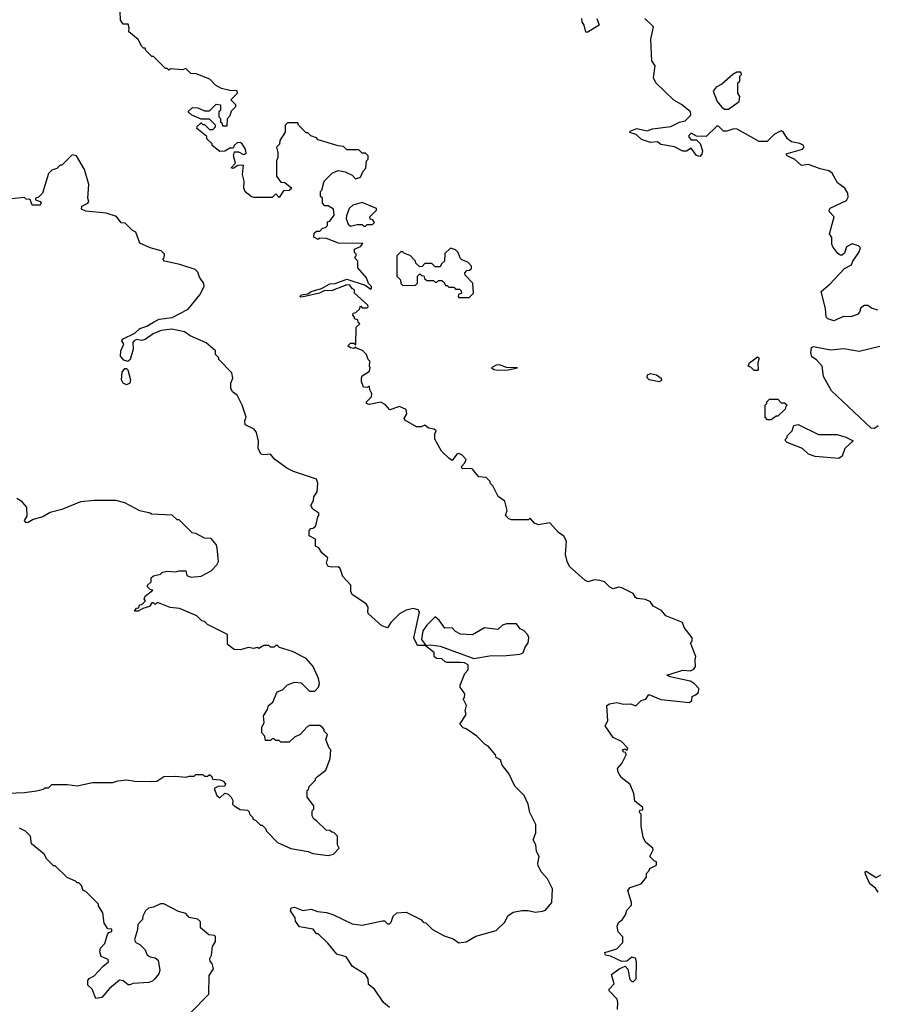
# Model space of a CAD drawing. Extents: x 2386423 to 2568864, y 578392 to 761999.
# Tile 140 of 256: x 2433176 to 2438231, y 658395 to 664197. Entities that reach past the tile are written whole.
import ezdxf

# ---------------------------------------------------------------- set-up
doc = ezdxf.new("R2010")
doc.units = 0

msp = doc.modelspace()

# ---------------------------------------------------------------- linework, layer by layer
at = {"layer": '0CON05XD'}
for points in [[(2436659.3, 658679.3), (2436630, 658685), (2436625, 658700), (2436695, 658722.5), (2436731.7, 658758.3), (2436731.7, 658791.7), (2436703, 658823), (2436698.8, 658855), (2436705, 658877.5), (2436726.4, 658893.6), (2436747, 658923), (2436755, 658950), (2436781.7, 658978.3), (2436782.5, 658995), (2436760, 659065), (2436775, 659082.5), (2436840, 659105), (2436870, 659145), (2436870, 659165), (2436887, 659183), (2436890, 659195), (2436930, 659215), (2436930, 659235), (2436915, 659240), (2436890, 659265), (2436910, 659305), (2436907.5, 659315), (2436865, 659350), (2436850.7, 659380.7), (2436840, 659445), (2436840, 659515), (2436830, 659525), (2436831.7, 659538.3), (2436848.3, 659541.7), (2436850, 659555), (2436801.7, 659591.7), (2436797, 659637), (2436775, 659690), (2436720.7, 659730.7), (2436703, 659763), (2436700, 659785), (2436726.1, 659813.9), (2436750, 659865), (2436748.3, 659878.3), (2436735, 659880), (2436730, 659895), (2436745, 659900), (2436755, 659890), (2436760, 659905), (2436723.6, 659943.6), (2436675, 659967.5), (2436627.5, 660035), (2436642.5, 660065), (2436637.5, 660155), (2436653.6, 660166.4), (2436695, 660173.3), (2436735, 660163.3), (2436776.4, 660166.4), (2436807, 660153), (2436840, 660185), (2436866.7, 660193.3), (2436885, 660220), (2436955, 660191.2), (2437125, 660172.5), (2437137.5, 660185), (2437140.7, 660209.3), (2437160.5, 660219.5), (2437177, 660233), (2437178.8, 660255), (2437152.5, 660285), (2437128.3, 660298.3), (2437010, 660325), (2436990, 660335), (2437085, 660364), (2437129.3, 660360.7), (2437149.3, 660370.7), (2437160, 660385), (2437157.5, 660425), (2437162.5, 660445), (2437130, 660525), (2437140, 660535), (2437140, 660555), (2437092.5, 660615), (2437082.5, 660645), (2436985, 660683.8), (2436960, 660715), (2436910.7, 660740.7), (2436895, 660767.5), (2436865, 660780), (2436816.4, 660786.4), (2436805, 660792.5), (2436792.5, 660815), (2436725, 660850), (2436705, 660853.3), (2436675, 660843.8), (2436655, 660853.3), (2436623.6, 660883.6), (2436595, 660893.3), (2436565, 660896.7), (2436525, 660883.8), (2436507.5, 660895), (2436417.5, 660975), (2436402.5, 661005), (2436393.3, 661045), (2436400, 661125), (2436383.9, 661153.9), (2436352.5, 661175), (2436301.7, 661231.7), (2436235, 661220), (2436210.7, 661230.7), (2436185, 661260), (2436175, 661250), (2436075, 661250), (2436060, 661255), (2436040, 661275), (2436050, 661305), (2436035, 661360), (2435997, 661387), (2435965, 661450), (2435950, 661465), (2435950, 661475), (2435925, 661500), (2435883, 661503), (2435845, 661547.5), (2435835, 661552.5), (2435785, 661550), (2435780, 661565), (2435800, 661585), (2435807.5, 661605), (2435785, 661630), (2435765, 661640), (2435753, 661637), (2435725, 661600), (2435705, 661612.5), (2435662.5, 661655), (2435622.5, 661725), (2435622.5, 661755), (2435630, 661775), (2435620, 661785), (2435585, 661790), (2435565, 661807.5), (2435541.7, 661798.3), (2435515, 661797.5), (2435450, 661835), (2435440, 661850), (2435445, 661850), (2435457.5, 661875), (2435455, 661900), (2435415, 661917.5), (2435358.3, 661898.3), (2435329.3, 661929.3), (2435305, 661942.5), (2435235, 661930), (2435220, 661935), (2435220, 661945), (2435250, 661975), (2435251.7, 661991.7), (2435240, 662015), (2435238.3, 662038.3), (2435225, 662030), (2435201.7, 662031.7), (2435190, 662065), (2435190, 662085), (2435195, 662097.5), (2435237.5, 662125), (2435242.5, 662145), (2435237.5, 662155), (2435240, 662185), (2435230, 662195), (2435220, 662225), (2435196.7, 662246.7), (2435161.7, 662261.7), (2435155, 662270), (2435145, 662260), (2435125, 662262.5), (2435110, 662275), (2435125, 662290), (2435145, 662290), (2435158.3, 662281.7), (2435160, 662385), (2435180, 662405), (2435171.7, 662411.7), (2435168.3, 662428.3), (2435150, 662435), (2435150, 662445), (2435140, 662455), (2435141.7, 662468.3), (2435158.3, 662471.7), (2435178.3, 662491.7), (2435185, 662510), (2435195, 662500), (2435225, 662500), (2435230, 662505), (2435227.5, 662515), (2435150, 662585), (2435150, 662605), (2435135, 662612.5), (2435122, 662632), (2435105, 662634), (2435018.5, 662601.5), (2434970, 662600), (2434942.5, 662585), (2434857.5, 662565), (2434832.5, 662562.5), (2434827.5, 662565), (2434836.7, 662575), (2434875, 662582.5), (2434894.5, 662595.5), (2434955, 662613.3), (2435005, 662640.8), (2435035, 662642.9), (2435105, 662668), (2435212.5, 662632.5), (2435245, 662610), (2435250, 662615), (2435250, 662625), (2435231.7, 662641.7), (2435220, 662675), (2435170, 662735), (2435170, 662775), (2435150, 662795), (2435160, 662805), (2435160, 662815), (2435150, 662825), (2435150, 662845), (2435185, 662860), (2435198.3, 662878.3), (2435055, 662880), (2434985, 662907.5), (2434945, 662910), (2434935, 662902.5), (2434910, 662915), (2434911.7, 662938.3), (2434925, 662950), (2434945, 662950), (2434961.7, 662968.3), (2434978.3, 662971.7), (2434990, 662985), (2434990, 663005), (2435005, 663010), (2435030, 663045), (2435025, 663080), (2434995, 663100), (2434975, 663100), (2434960, 663115), (2434960, 663145), (2434950, 663155), (2434950, 663185), (2434957, 663193), (2434970, 663245), (2435020, 663295), (2435055, 663307.5), (2435095, 663300), (2435135, 663280), (2435155, 663260), (2435185, 663270), (2435200, 663305), (2435217, 663323), (2435220, 663365), (2435230, 663375), (2435230, 663395), (2435215, 663410), (2435195, 663410), (2435175, 663430), (2435105, 663430), (2435085, 663450), (2435053, 663453), (2434935, 663490), (2434925, 663500), (2434891.7, 663511.7), (2434875, 663530), (2434865, 663530), (2434820, 663575), (2434815, 663590), (2434755, 663590), (2434740, 663575), (2434740, 663535), (2434710, 663485), (2434707, 663463), (2434690, 663445), (2434697.5, 663415), (2434697.5, 663385), (2434690, 663365), (2434690, 663275), (2434715, 663240), (2434738.3, 663238.3), (2434780, 663205), (2434765, 663190), (2434731.7, 663188.3), (2434705, 663150), (2434685, 663170), (2434665, 663150), (2434555, 663150), (2434540, 663155), (2434505, 663182.5), (2434497.5, 663205), (2434500, 663245), (2434490, 663285), (2434495, 663340), (2434462.5, 663337.5), (2434435, 663320), (2434422.5, 663325), (2434447.5, 663352.5), (2434436.7, 663395), (2434441.7, 663418.3), (2434465, 663417.5), (2434495, 663402.5), (2434511.7, 663408.3), (2434506.7, 663435), (2434487.5, 663465), (2434475, 663472.5), (2434458.3, 663471.7), (2434440, 663455), (2434435, 663440), (2434415, 663440), (2434385, 663422.5), (2434355, 663420), (2434310, 663455), (2434310, 663465), (2434280, 663495), (2434278.3, 663508.3), (2434220, 663555), (2434221.7, 663568.3), (2434245, 663590), (2434255, 663580), (2434265, 663580), (2434295, 663550), (2434315, 663550), (2434330, 663565), (2434330, 663575), (2434295, 663610), (2434245, 663610), (2434190, 663635), (2434171.7, 663651.7), (2434171.7, 663658.3), (2434195, 663680), (2434225, 663677.5), (2434265, 663660), (2434295, 663660), (2434335, 663700), (2434360, 663695), (2434360, 663665), (2434350, 663655), (2434350, 663625), (2434360, 663615), (2434360, 663595), (2434368.3, 663588.3), (2434371.7, 663571.7), (2434398.3, 663571.7), (2434400, 663615), (2434417, 663633), (2434425, 663660), (2434450, 663685), (2434450, 663695), (2434420, 663725), (2434460, 663765), (2434458.3, 663778.3), (2434415, 663780), (2434365, 663792.5), (2434330.7, 663810.7), (2434297, 663847), (2434217, 663877), (2434185, 663880), (2434155, 663910), (2434135, 663902.5), (2434065, 663907.5), (2434055, 663900), (2434045, 663910), (2434035, 663910), (2433965, 663980), (2433955, 663980), (2433920, 664015), (2433915, 664030), (2433905, 664030), (2433895, 664040), (2433875, 664080), (2433820, 664125), (2433821.7, 664148.3), (2433815, 664170), (2433785, 664170), (2433770, 664195), (2433767.5, 664245)], [(2436577.5, 664205), (2436592.5, 664165), (2436525, 664123.3), (2436513, 664123), (2436503.9, 664163.9), (2436492.5, 664185), (2436490, 664205)], [(2436900.6, 663995), (2436897.3, 664082.7), (2436912.5, 664155), (2436860, 664205)], [(2438235, 662485.6), (2438196.4, 662496.4), (2438175, 662512.5), (2438155, 662512.5), (2438135, 662500), (2438127, 662473), (2438115, 662460), (2438075, 662446.7), (2438031.7, 662448.3), (2437975, 662423.3), (2437940, 662435), (2437930, 662445), (2437926.7, 662495), (2437900, 662595), (2437951.7, 662638.3), (2438038.3, 662731.7), (2438078.3, 662751.7), (2438086.7, 662775), (2438123.3, 662825), (2438131.7, 662851.7), (2438120, 662865), (2438083.6, 662876.4), (2438050.7, 662859.3), (2438038.8, 662821.2), (2438025, 662810), (2438015, 662810), (2437998.3, 662818.3), (2437969.3, 662859.3), (2437962.5, 662875), (2437963.3, 662913.3), (2437950, 662935), (2437977.5, 663035), (2437950, 663065), (2437947.5, 663075), (2437953.9, 663086.1), (2438049.3, 663130.7), (2438059.3, 663150.7), (2438056.7, 663175), (2438040, 663205), (2437997.5, 663235), (2437965, 663292.5), (2437946.1, 663306.1), (2437895, 663317.5), (2437825, 663343.3), (2437785, 663337.5), (2437745, 663372.5), (2437700, 663395), (2437695, 663407.5), (2437790, 663435), (2437800, 663445), (2437795, 663457.5), (2437775, 663467.5), (2437725, 663477.5), (2437702.5, 663495), (2437676.4, 663536.4), (2437665, 663542.5), (2437625, 663522.5), (2437581.7, 663478.3), (2437535, 663479.2), (2437405, 663551.2), (2437386.4, 663553.6), (2437345, 663540), (2437325, 663540), (2437295, 663570), (2437285, 663570), (2437221.7, 663508.3), (2437165, 663510), (2437135, 663527.5), (2437120, 663515), (2437120, 663505), (2437135, 663490), (2437165, 663490), (2437187, 663467), (2437200, 663425), (2437197.5, 663405), (2437185, 663390), (2437165, 663397.5), (2437135, 663440), (2437107, 663423), (2437085, 663422.5), (2437035, 663447.5), (2436955, 663462.5), (2436935, 663477.5), (2436895, 663472.5), (2436865, 663482.5), (2436841.7, 663491.7), (2436810.7, 663520.7), (2436773, 663533), (2436775, 663540), (2436813.9, 663556.1), (2436875, 663542.5), (2436907, 663553), (2437015, 663566.7), (2437065, 663593.3), (2437098.3, 663601.7), (2437131.2, 663635), (2437130, 663655), (2437076.7, 663696.7), (2437032.1, 663722.1), (2436926, 663825), (2436912, 663855), (2436922.5, 663925), (2436902.9, 663955), (2436900.6, 663995)], [(2437355, 663670), (2437417.5, 663715), (2437420, 663745), (2437410, 663765), (2437410, 663825), (2437420, 663835), (2437420, 663865), (2437430, 663875), (2437427, 663887), (2437403, 663887), (2437380, 663875), (2437315, 663817.5), (2437280.5, 663799.5), (2437263.3, 663775), (2437287.5, 663715), (2437315, 663682.5), (2437330.7, 663670.7), (2437355, 663670)], [(2435356.4, 658376.4), (2435320, 658405), (2435267.5, 658485), (2435231.7, 658511.7), (2435230, 658545), (2435215, 658570), (2435137, 658617), (2435100, 658675), (2435045, 658690), (2434992.5, 658755), (2434935, 658810), (2434925, 658810), (2434905, 658837.5), (2434825, 658852.5), (2434802.5, 658885), (2434800, 658905), (2434772.5, 658945), (2434777, 658963), (2434795, 658967.5), (2434845, 658947.5), (2434895, 658956.2), (2434931.7, 658941.7), (2434985, 658936), (2435022.5, 658925), (2435135, 658868.8), (2435195, 658861.2), (2435315, 658887.5), (2435327, 658887), (2435345, 658870), (2435355, 658870), (2435365, 658880), (2435377.5, 658915), (2435400, 658935), (2435455, 658937.5), (2435540, 658895), (2435555, 658880), (2435570, 658875), (2435610, 658835), (2435678.3, 658798.3), (2435731.7, 658781.7), (2435765, 658757.5), (2435807, 658763), (2435865, 658797.5), (2435985, 658830), (2436035, 658880), (2436053.6, 658916.4), (2436085, 658937.5), (2436135, 658947.5), (2436173, 658947), (2436215, 658937.5), (2436257, 658943), (2436275, 658950), (2436312.5, 658995), (2436317.5, 659075), (2436287.5, 659135), (2436250, 659175), (2436233, 659213), (2436230, 659225), (2436237.5, 659265), (2436222.5, 659295), (2436217.5, 659335), (2436202.5, 659365), (2436217.5, 659405), (2436217.5, 659455), (2436182.5, 659525), (2436172.5, 659575), (2436150, 659625), (2436095, 659680), (2436060, 659755), (2436020, 659805), (2436010, 659835), (2435985, 659850), (2435980, 659865), (2435936.7, 659916.7), (2435920, 659925), (2435870, 659975), (2435808.3, 660018.3), (2435790, 660025), (2435770, 660045), (2435807, 660103), (2435802.5, 660125), (2435810, 660155), (2435790, 660195), (2435797, 660203), (2435800, 660225), (2435773, 660263), (2435772.5, 660275), (2435800, 660345), (2435820, 660365), (2435820, 660395), (2435797, 660407), (2435775, 660410), (2435695, 660410), (2435683, 660413), (2435665, 660430), (2435633, 660433), (2435620, 660445), (2435618.3, 660468.3), (2435570, 660505), (2435570, 660510), (2435595, 660512.5), (2435655, 660506.2), (2435853.3, 660433.3), (2435945, 660449.2), (2436045, 660450), (2436125, 660458), (2436143.6, 660466.4), (2436155, 660500), (2436172.5, 660525), (2436177.5, 660555), (2436171.7, 660571.7), (2436150, 660595), (2436127, 660607), (2436105, 660637.5), (2436045, 660636.7), (2436021.7, 660628.3), (2435995, 660603.3), (2435915, 660612.5), (2435845, 660572.5), (2435775, 660576.7), (2435745, 660592.5), (2435725, 660612.5), (2435681.7, 660611.7), (2435649.3, 660659.3), (2435625, 660677.5), (2435575, 660628.8), (2435552.5, 660595), (2435543.8, 660543.8), (2435570, 660510), (2435520, 660510), (2435498.8, 660555), (2435532.5, 660705), (2435525, 660720), (2435495, 660727.5), (2435455, 660717.5), (2435413.8, 660695), (2435363.8, 660645), (2435345, 660612.5), (2435310, 660625), (2435232.5, 660695), (2435227.5, 660705), (2435230, 660735), (2435217.5, 660755), (2435137, 660807), (2435127.5, 660825), (2435127.5, 660865), (2435080, 660915), (2435065, 660962.5), (2435053, 660973), (2435015, 660970), (2434993.3, 660975), (2434983.8, 660995), (2434992.5, 661025), (2434957.5, 661055), (2434940, 661085), (2434920, 661095), (2434920, 661135), (2434882.5, 661155), (2434883, 661187), (2434891.7, 661198.3), (2434905, 661200), (2434922.5, 661215), (2434933, 661267), (2434940, 661275), (2434938.3, 661288.3), (2434903.6, 661313.6), (2434892.5, 661335), (2434907, 661363), (2434910, 661385), (2434930, 661415), (2434932.5, 661465), (2434925, 661490), (2434790, 661535), (2434750, 661555), (2434677, 661607), (2434655, 661637.5), (2434615, 661632.5), (2434597, 661637), (2434581.7, 661671.7), (2434583, 661713), (2434572.5, 661765), (2434557.5, 661785), (2434505, 661810), (2434503, 661833), (2434510, 661855), (2434487.5, 661925), (2434457.5, 661985), (2434430, 662005), (2434420, 662025), (2434420, 662055), (2434432.5, 662085), (2434427, 662117), (2434350, 662195), (2434350, 662205), (2434330, 662225), (2434330, 662245), (2434275, 662292.5), (2434180, 662335), (2434147, 662357), (2434073, 662373), (2434010, 662365), (2433962.5, 662345), (2433915, 662312.5), (2433895, 662307.5), (2433865, 662312.5), (2433850, 662305), (2433842.5, 662295), (2433844, 662255), (2433828, 662195), (2433813, 662183), (2433790.5, 662190.5), (2433770, 662215), (2433772.5, 662245), (2433790, 662285), (2433778.8, 662305), (2433781.2, 662315), (2433855, 662350), (2433883.3, 662376.7), (2433925, 662390.6), (2433963.8, 662413.8), (2433998.1, 662431.9), (2434075, 662442), (2434169.3, 662490.7), (2434237.5, 662575), (2434262.5, 662625), (2434261.7, 662641.7), (2434235, 662680), (2434225, 662710), (2434210, 662725), (2434120, 662755), (2434030, 662775), (2434020, 662785), (2434027, 662793), (2434030, 662815), (2434010, 662835), (2433945, 662852.5), (2433885, 662880), (2433860, 662945), (2433840, 662955), (2433798.3, 662998.3), (2433775, 663000), (2433747, 663037), (2433686.4, 663056.4), (2433565, 663068.1), (2433540.5, 663080.5), (2433541.3, 663098.7), (2433577.5, 663115), (2433582.5, 663125), (2433577.5, 663145), (2433582.5, 663225), (2433557.5, 663315), (2433510, 663395), (2433485, 663400), (2433425, 663340), (2433415, 663340), (2433395, 663320), (2433365, 663310), (2433345, 663290), (2433310, 663175), (2433285, 663150), (2433270, 663145), (2433270, 663135), (2433297.5, 663125), (2433302.5, 663115), (2433295.8, 663104.2), (2433250, 663105), (2433238.3, 663138.3), (2433215, 663140), (2433205, 663150), (2433128.3, 663141.7)], [(2435215, 662980), (2435225, 662990), (2435255, 662990), (2435268.3, 663001.7), (2435258.3, 663018.3), (2435241.7, 663021.7), (2435240, 663035), (2435280, 663075), (2435280, 663085), (2435195, 663120), (2435140, 663105), (2435117.5, 663085), (2435101.7, 663041.7), (2435100, 663025), (2435111.7, 662991.7), (2435125, 662980), (2435165, 662990), (2435195, 662990), (2435205, 662980), (2435215, 662980)], [(2435825, 662560), (2435850, 662585), (2435847.5, 662645), (2435801.7, 662691.7), (2435800, 662705), (2435811.7, 662718.3), (2435828.3, 662721.7), (2435838.3, 662731.7), (2435840, 662745), (2435818.3, 662768.3), (2435781.7, 662781.7), (2435771.7, 662791.7), (2435760, 662825), (2435745, 662840), (2435715, 662850), (2435681.7, 662818.3), (2435680, 662775), (2435661.7, 662758.3), (2435655, 662740), (2435625, 662740), (2435605, 662760), (2435565, 662760), (2435548.3, 662741.7), (2435535, 662740), (2435511.7, 662761.7), (2435510, 662775), (2435478.3, 662808.3), (2435445, 662820), (2435435, 662830), (2435421.7, 662828.3), (2435400, 662805), (2435400, 662685), (2435420, 662665), (2435423, 662643), (2435435, 662630), (2435508.3, 662631.7), (2435520, 662645), (2435520, 662685), (2435535, 662700), (2435545, 662690), (2435558.3, 662688.3), (2435561.7, 662671.7), (2435575, 662660), (2435615, 662660), (2435625, 662650), (2435635, 662650), (2435645, 662660), (2435665, 662660), (2435678.3, 662648.3), (2435685, 662630), (2435695, 662630), (2435705, 662620), (2435735, 662620), (2435745, 662610), (2435768.3, 662608.3), (2435778.3, 662598.3), (2435780, 662585), (2435761.7, 662578.3), (2435760, 662565), (2435765, 662560), (2435825, 662560)], [(2438235.9, 661804.1), (2438215, 661787.5), (2438195, 661790), (2437960.7, 662010.7), (2437913.3, 662095), (2437906.1, 662156.1), (2437873, 662193), (2437845, 662210), (2437838.8, 662235), (2437844, 662265), (2437855, 662270.8), (2437955, 662251.1), (2438035, 662260), (2438125, 662244), (2438247, 662273)], [(2437525, 662130), (2437505, 662130), (2437485, 662150), (2437470, 662155), (2437477.5, 662175), (2437525, 662210), (2437532.5, 662205), (2437533.3, 662195), (2437527.5, 662175), (2437530, 662135), (2437525, 662130)], [(2433805, 662044.5), (2433785.8, 662055), (2433776, 662075), (2433780.7, 662119.3), (2433795, 662142.5), (2433805, 662142.5), (2433813.6, 662133.6), (2433828.1, 662075), (2433824.3, 662055), (2433805, 662044.5)], [(2435995, 662131.5), (2436055, 662134.5), (2436110, 662145), (2436045, 662147.6), (2436005, 662162.5), (2435985, 662160.5), (2435956.7, 662145), (2435972.5, 662135), (2435995, 662131.5)], [(2436945, 662064), (2436886.7, 662075), (2436875, 662087.5), (2436876, 662105), (2436895, 662113.1), (2436928.8, 662105), (2436956.7, 662085), (2436958.3, 662071.7), (2436945, 662064)], [(2437605, 661840), (2437585, 661840), (2437570, 661855), (2437570, 661925), (2437580, 661935), (2437580, 661945), (2437595, 661960), (2437645, 661960), (2437665, 661940), (2437685, 661940), (2437700, 661925), (2437691.7, 661918.3), (2437688.3, 661901.7), (2437645, 661860), (2437635, 661860), (2437605, 661840)], [(2438005, 661612), (2437865, 661624), (2437826.1, 661636.1), (2437790.7, 661670.7), (2437700, 661705), (2437690, 661715), (2437690, 661725), (2437700, 661735), (2437700, 661745), (2437730, 661775), (2437740, 661805), (2437765, 661812.5), (2437885, 661753.3), (2437995, 661752.5), (2438045, 661737.5), (2438090, 661715), (2438040.7, 661669.3), (2438023.3, 661625), (2438005, 661612)], [(2434870.7, 660029.3), (2434830, 659985), (2434795, 659970), (2434765, 659940), (2434715, 659940), (2434705, 659950), (2434685, 659950), (2434675, 659960), (2434665, 659960), (2434655, 659950), (2434625, 659950), (2434620, 659975), (2434602.5, 659995), (2434603, 660027), (2434617.5, 660055), (2434612.5, 660095), (2434637, 660133), (2434642.5, 660155), (2434667.5, 660175), (2434693.6, 660236.4), (2434725, 660247.5), (2434755, 660277.5), (2434795, 660292.5), (2434835, 660290), (2434885, 660240), (2434915, 660240), (2434937, 660263), (2434942.5, 660285), (2434937.5, 660315), (2434906.1, 660386.1), (2434865, 660432.5), (2434785, 660473.3), (2434708.3, 660498.3), (2434695, 660510), (2434685, 660510), (2434675, 660500), (2434655, 660500), (2434645, 660510), (2434615, 660510), (2434585, 660492.5), (2434575, 660497.5), (2434555, 660492.5), (2434525, 660497.5), (2434475, 660483.3), (2434440, 660485), (2434400, 660515), (2434400, 660575), (2434283, 660633), (2434265, 660650), (2434250, 660655), (2434220, 660685), (2434117, 660727), (2434063, 660733), (2433995, 660760), (2433985, 660760), (2433975, 660750), (2433965, 660760), (2433955, 660760), (2433941.7, 660738.3), (2433902.5, 660727.5), (2433875, 660712.5), (2433851.7, 660711.7), (2433865, 660730), (2433878.3, 660731.7), (2433881.7, 660748.3), (2433895, 660750), (2433918.3, 660771.7), (2433910, 660785), (2433915, 660800), (2433960, 660835), (2433945, 660840), (2433930, 660855), (2433930, 660865), (2433950, 660885), (2433951.7, 660908.3), (2433965, 660920), (2434005, 660930), (2434018.3, 660941.7), (2434046.7, 660946.7), (2434095, 660942.5), (2434115, 660950), (2434155, 660950), (2434161.7, 660921.7), (2434185, 660912.5), (2434245, 660918.8), (2434305, 660950), (2434337.5, 660985), (2434347.5, 661005), (2434340, 661085), (2434333.3, 661105), (2434305, 661140), (2434265, 661142.5), (2434215, 661170), (2434193, 661173), (2434115, 661250), (2434105, 661250), (2434075, 661277.5), (2433953, 661283), (2433945, 661290), (2433885, 661302.5), (2433795, 661350), (2433743, 661363), (2433615, 661363.3), (2433535, 661356.7), (2433425, 661310), (2433355, 661292.5), (2433311.7, 661268.3), (2433255, 661252.5), (2433226.7, 661233.3), (2433215, 661232.5), (2433203.8, 661245), (2433219.3, 661270.7), (2433217.5, 661325), (2433190, 661355), (2433160, 661375)], [(2433105, 659640), (2433205, 659642.5), (2433275, 659653.3), (2433317, 659663), (2433325, 659670), (2433345, 659670), (2433365, 659690), (2433455, 659690), (2433515, 659682.5), (2433605, 659702.5), (2433725, 659702.5), (2433755, 659712.5), (2433805, 659717.5), (2433855, 659710), (2433955, 659707.5), (2433985, 659710), (2434025, 659737.5), (2434095, 659740), (2434155, 659732.5), (2434175, 659740), (2434205, 659740), (2434215, 659750), (2434255, 659750), (2434265, 659740), (2434285, 659740), (2434295, 659750), (2434308.3, 659738.3), (2434311.7, 659721.7), (2434357, 659717), (2434375, 659710), (2434390, 659695), (2434385, 659680), (2434345, 659677.5), (2434322.5, 659667.5), (2434337.5, 659625), (2434355, 659612.5), (2434385, 659640), (2434405, 659632.5), (2434422.5, 659615), (2434432.5, 659595), (2434430, 659575), (2434440, 659565), (2434475, 659542.5), (2434518.3, 659538.3), (2434528.3, 659528.3), (2434530, 659515), (2434550, 659495), (2434550, 659485), (2434565, 659480), (2434595, 659450), (2434605, 659450), (2434625, 659430), (2434630, 659415), (2434695, 659347.5), (2434775, 659313.3), (2434876.4, 659296.4), (2434903.6, 659283.6), (2434995, 659272.5), (2435025, 659280), (2435060, 659315), (2435050, 659335), (2435050, 659385), (2435028.3, 659408.3), (2435015, 659410), (2435005, 659420), (2434981.7, 659421.7), (2434926.4, 659476.4), (2434910, 659485), (2434900, 659505), (2434900, 659535), (2434910, 659545), (2434910, 659565), (2434870, 659615), (2434870, 659655), (2434878.3, 659661.7), (2434881.7, 659678.3), (2434920, 659715), (2434920, 659725), (2434931.7, 659738.3), (2434980, 659775), (2435007, 659843), (2435010, 659895), (2435000, 659905), (2434980, 659955), (2434990, 659985), (2434970, 660005), (2434970, 660015), (2434958.3, 660028.3), (2434945, 660037.5), (2434885, 660037.5), (2434870.7, 660029.3)], [(2434182.5, 658345), (2434290, 658455), (2434292.5, 658565), (2434317.5, 658605), (2434310, 658635), (2434298.3, 658648.3), (2434297.5, 658665), (2434306.7, 658685), (2434312.5, 658735), (2434330, 658765), (2434330, 658795), (2434325, 658800), (2434290, 658805), (2434242.5, 658845), (2434241.7, 658881.7), (2434226.7, 658896.7), (2434175, 658906.7), (2434155, 658930), (2434112.3, 658942.3), (2434025, 658986.7), (2434005, 658987.5), (2433965, 658967.5), (2433935, 658962.5), (2433917.5, 658945), (2433902.5, 658915), (2433900, 658895), (2433872.5, 658865), (2433870, 658835), (2433852.5, 658775), (2433860, 658760), (2433885, 658747.5), (2433916.4, 658716.4), (2433927.5, 658685), (2433945, 658674), (2433975, 658668.8), (2433992, 658655), (2434001.2, 658595), (2433996.1, 658573.9), (2433972.5, 658545), (2433958.3, 658531.7), (2433936.4, 658523.6), (2433845, 658516.7), (2433825, 658510), (2433815, 658510), (2433785, 658532.5), (2433765, 658537.5), (2433705, 658487.5), (2433660, 658435), (2433625, 658430), (2433602.5, 658485), (2433578.3, 658508.3), (2433577.5, 658535), (2433585, 658547.5), (2433615, 658562.5), (2433665, 658617.5), (2433700, 658645), (2433698.3, 658658.3), (2433657, 658677), (2433647.5, 658705), (2433652.5, 658725), (2433677, 658753), (2433693, 658807), (2433701.7, 658818.3), (2433720, 658825), (2433718.3, 658838.3), (2433695, 658840), (2433673, 658873), (2433666.7, 658935), (2433640, 658975), (2433640, 658985), (2433565, 659060), (2433550, 659065), (2433540, 659095), (2433525, 659110), (2433515, 659110), (2433505, 659120), (2433455, 659142.5), (2433385, 659210), (2433375, 659210), (2433335, 659250), (2433319.3, 659279.3), (2433245, 659340), (2433240, 659385), (2433210, 659415), (2433175, 659432.5)], [(2438236.7, 659055), (2438220, 659080), (2438186.7, 659105), (2438161.7, 659161.7), (2438160, 659175), (2438165, 659180), (2438225, 659142.5), (2438253, 659157)], [(2436700, 658365), (2436702.5, 658405), (2436697.5, 658425), (2436650, 658475), (2436650, 658485), (2436680, 658515), (2436665, 658570), (2436710, 658605), (2436745, 658620), (2436761.7, 658601.7), (2436771.7, 658541.7), (2436785, 658530), (2436795, 658530), (2436810, 658545), (2436812.5, 658645), (2436805, 658667.5), (2436785, 658672.5), (2436755, 658650), (2436725, 658647.5), (2436659.3, 658679.3)]]:
    msp.add_lwpolyline(points, dxfattribs=at)

doc.saveas('drawing.dxf')
